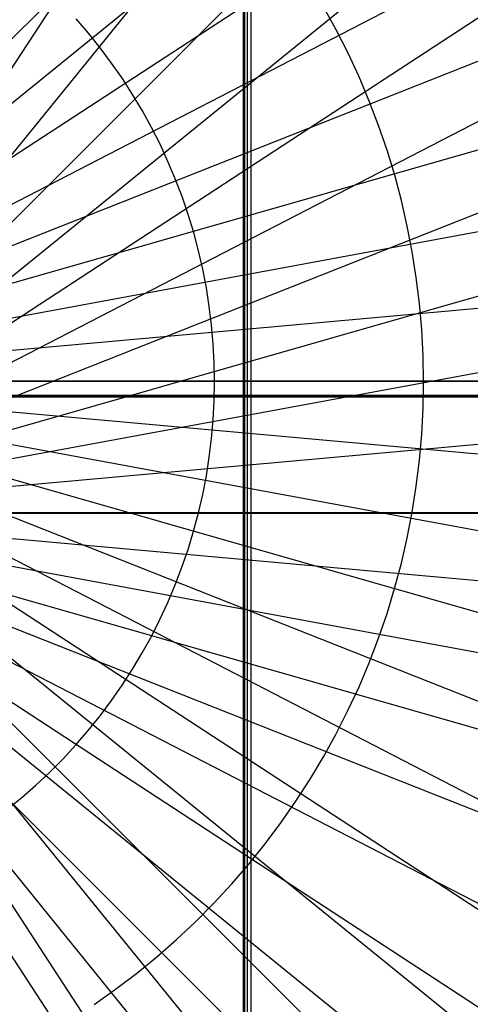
# Model space of a CAD drawing. Header units: millimetres. Extents: x 20498 to 21098, y 1199 to 1799.
# Tile 78 of 110: x 20799.42 to 20801.65, y 1496.21 to 1501.1. Entities that reach past the tile are written whole.
import ezdxf

# ---------------------------------------------------------------- set-up
doc = ezdxf.new("R2010")
doc.units = ezdxf.units.MM
doc.layers.add('Rico Pouf Ferm Living', color=7, linetype='Continuous', true_color=0x000000)

msp = doc.modelspace()

# ---------------------------------------------------------------- linework, layer by layer
at = {"layer": 'Rico Pouf Ferm Living'}
for p, q in [((20800.5632, 1269.5483, 65.2386), (20800.5628, 1728.9002, 65.1911)), ((20800.5262, 1284.0156, 0.0223), (20800.5259, 1714.4454, -0.0223)), ((20800.5323, 1284.0146, 10.8052), (20800.532, 1714.4443, 10.7606)), ((20928.7815, 1630.4024, 55.5152), (20797.9611, 1499.5862, 54.6801)), ((20941.6206, 1616.1613, 55.495), (20797.9893, 1499.5552, 54.68)), ((20800.5452, 1392.8958, 33.6553), (20800.545, 1605.5587, 33.6333)), ((20952.8644, 1600.756, 55.4719), (20798.014, 1499.5217, 54.68)), ((20962.3739, 1584.4557, 55.4464), (20798.035, 1499.4862, 54.6799)), ((20970.0693, 1567.5464, 55.419), (20798.0519, 1499.4494, 54.6799)), ((20975.9303, 1550.3151, 55.3901), (20798.0649, 1499.4118, 54.6798)), ((20979.9921, 1533.0358, 55.3604), (20798.074, 1499.3741, 54.6797)), ((20982.3375, 1515.958, 55.3302), (20798.0793, 1499.3369, 54.6797)), ((20797.9341, 1498.65, 421.033), (20805.2765, 1509.8844, 420.998)), ((20797.9341, 1498.65, 421.033), (20806.3918, 1509.0705, 420.997)), ((20797.9341, 1498.65, 421.033), (20807.4227, 1508.141, 420.9958)), ((20797.9341, 1498.65, 421.033), (20808.3522, 1507.1101, 420.9943)), ((20797.9341, 1498.65, 421.033), (20809.1661, 1505.9949, 420.9926)), ((20797.9341, 1498.65, 421.033), (20809.8545, 1504.8149, 420.9908)), ((20797.9341, 1498.65, 421.033), (20810.4116, 1503.5908, 420.9888)), ((20797.9341, 1498.65, 421.033), (20810.8359, 1502.3434, 420.9867)), ((20800.9857, 1501.0461, 54.6722), (20800.9231, 1501.1599, 54.6724)), ((20797.9341, 1498.65, 421.033), (20811.13, 1501.0925, 420.9845)), ((20799.7561, 1501.0294, 54.6753), (20799.6948, 1501.1005, 54.6754)), ((20799.8149, 1500.9561, 54.6752), (20799.7561, 1501.0294, 54.6753)), ((20801.0444, 1500.9302, 54.672), (20800.9857, 1501.0461, 54.6722)), ((20799.8711, 1500.8809, 54.6751), (20799.8149, 1500.9561, 54.6752)), ((20801.099, 1500.8123, 54.6718), (20801.0444, 1500.9302, 54.672)), ((20799.9247, 1500.8038, 54.675), (20799.8711, 1500.8809, 54.6751)), ((20799.9756, 1500.7248, 54.6748), (20799.9247, 1500.8038, 54.675)), ((20801.1495, 1500.6926, 54.6716), (20801.099, 1500.8123, 54.6718)), ((20800.0238, 1500.6442, 54.6747), (20799.9756, 1500.7248, 54.6748)), ((20801.1958, 1500.5712, 54.6714), (20801.1495, 1500.6926, 54.6716)), ((20800.069, 1500.5619, 54.6746), (20800.0238, 1500.6442, 54.6747)), ((20801.2378, 1500.4483, 54.6712), (20801.1958, 1500.5712, 54.6714)), ((20800.1115, 1500.4781, 54.6745), (20800.069, 1500.5619, 54.6746)), ((20800.1509, 1500.3929, 54.6743), (20800.1115, 1500.4781, 54.6745)), ((20801.2756, 1500.324, 54.671), (20801.2378, 1500.4483, 54.6712)), ((20800.1874, 1500.3063, 54.6742), (20800.1509, 1500.3929, 54.6743)), ((20800.2209, 1500.2185, 54.674), (20800.1874, 1500.3063, 54.6742)), ((20801.309, 1500.1984, 54.6708), (20801.2756, 1500.324, 54.671)), ((20800.2513, 1500.1297, 54.6739), (20800.2209, 1500.2185, 54.674)), ((20801.3381, 1500.0718, 54.6706), (20801.309, 1500.1984, 54.6708)), ((20800.2786, 1500.0398, 54.6737), (20800.2513, 1500.1297, 54.6739)), ((20800.3027, 1499.949, 54.6736), (20800.2786, 1500.0398, 54.6737)), ((20801.3627, 1499.9443, 54.6703), (20801.3381, 1500.0718, 54.6706)), ((20800.3237, 1499.8575, 54.6734), (20800.3027, 1499.949, 54.6736)), ((20801.3829, 1499.8159, 54.6701), (20801.3627, 1499.9443, 54.6703)), ((20797.9341, 1498.65, 421.033), (20811.2998, 1499.8562, 420.9824)), ((20800.3415, 1499.7653, 54.6733), (20800.3237, 1499.8575, 54.6734)), ((20801.3986, 1499.687, 54.6699), (20801.3829, 1499.8159, 54.6701)), ((20800.3561, 1499.6725, 54.6731), (20800.3415, 1499.7653, 54.6733)), ((20800.3675, 1499.5793, 54.6729), (20800.3561, 1499.6725, 54.6731)), ((20801.4099, 1499.5575, 54.6697), (20801.3986, 1499.687, 54.6699)), ((20800.3756, 1499.4857, 54.6728), (20800.3675, 1499.5793, 54.6729)), ((20801.4166, 1499.4278, 54.6694), (20801.4099, 1499.5575, 54.6697)), ((20800.3805, 1499.3919, 54.6726), (20800.3756, 1499.4857, 54.6728)), ((20801.4188, 1499.2979, 54.6692), (20801.4166, 1499.4278, 54.6694)), ((20800.3821, 1499.298, 54.6724), (20800.3805, 1499.3919, 54.6726)), ((20983.1311, 1499.3016, 53.3005), (20797.675, 1499.3015, 52.6808)), ((20983.0875, 1499.2981, 55.3), (20798.0811, 1499.3005, 54.6796)), ((20982.3376, 1482.6382, 55.2692), (20798.0797, 1499.2641, 54.6796)), ((20800.3805, 1499.2041, 54.6722), (20800.3821, 1499.298, 54.6724)), ((20801.4166, 1499.168, 54.6689), (20801.4188, 1499.2979, 54.6692)), ((20569.6748, 1499.2244, 65.0743), (21031.4511, 1499.224, 65.3555)), ((21016.8768, 1499.2303, 0.1317), (20584.1753, 1499.2307, -0.1317)), ((20584.1814, 1499.2296, 10.6512), (21016.8829, 1499.2293, 10.9146)), ((20907.4378, 1499.2272, 33.7094), (20693.6524, 1499.2273, 33.5793)), ((20979.9923, 1465.5604, 55.2368), (20798.0747, 1499.2268, 54.6795)), ((20800.3756, 1499.1103, 54.6721), (20800.3805, 1499.2041, 54.6722)), ((20975.9307, 1448.2811, 55.2033), (20798.066, 1499.189, 54.6794)), ((20801.4098, 1499.0383, 54.6687), (20801.4166, 1499.168, 54.6689)), ((20962.3745, 1414.1404, 55.1346), (20798.0368, 1499.1143, 54.6793)), ((20970.0698, 1431.0497, 55.1691), (20798.0534, 1499.1513, 54.6793)), ((20800.3674, 1499.0167, 54.6719), (20800.3756, 1499.1103, 54.6721)), ((20952.8651, 1397.84, 55.1005), (20798.0162, 1499.0786, 54.6792)), ((20928.7824, 1368.1935, 55.0352), (20797.964, 1499.0136, 54.679)), ((20941.6214, 1382.4346, 55.0671), (20797.9918, 1499.0449, 54.6791)), ((20800.356, 1498.9235, 54.6717), (20800.3674, 1499.0167, 54.6719)), ((20801.3985, 1498.9089, 54.6685), (20801.4098, 1499.0383, 54.6687)), ((20899.1358, 1344.1108, 54.9775), (20797.8995, 1498.9607, 54.6789)), ((20914.5413, 1355.3545, 55.0052), (20797.933, 1498.9854, 54.679)), ((20800.3414, 1498.8307, 54.6715), (20800.356, 1498.9235, 54.6717)), ((20801.3827, 1498.7799, 54.6682), (20801.3985, 1498.9089, 54.6685)), ((20800.3235, 1498.7385, 54.6714), (20800.3414, 1498.8307, 54.6715)), ((20801.3625, 1498.6516, 54.668), (20801.3827, 1498.7799, 54.6682)), ((20800.3025, 1498.6469, 54.6712), (20800.3235, 1498.7385, 54.6714)), ((20797.9332, 1498.6464, 423.0331), (20811.3729, 1498.6466, 422.9802)), ((20797.9332, 1498.6464, 423.0331), (20803.9651, 1498.6464, 423.0524)), ((20803.9651, 1498.6464, 423.0524), (20797.9332, 1498.6464, 423.0331)), ((20797.9341, 1498.65, 421.033), (20811.3541, 1498.6502, 420.9802)), ((20797.9341, 1498.65, 421.033), (20805.2767, 1487.4158, 420.9568)), ((20797.9341, 1498.65, 421.033), (20806.3919, 1488.2298, 420.9588)), ((20797.9341, 1498.65, 421.033), (20807.4228, 1489.1592, 420.961)), ((20797.9341, 1498.65, 421.033), (20808.3523, 1490.1902, 420.9633)), ((20797.9341, 1498.65, 421.033), (20809.1662, 1491.3054, 420.9657)), ((20797.9341, 1498.65, 421.033), (20809.8546, 1492.4854, 420.9682)), ((20797.9341, 1498.65, 421.033), (20810.4117, 1493.7095, 420.9707)), ((20797.9341, 1498.65, 421.033), (20810.836, 1494.9569, 420.9732)), ((20797.9341, 1498.65, 421.033), (20811.13, 1496.2078, 420.9756)), ((20797.9341, 1498.65, 421.033), (20811.2998, 1497.4441, 420.9779)), ((20800.2783, 1498.5562, 54.671), (20800.3025, 1498.6469, 54.6712)), ((20801.3378, 1498.524, 54.6677), (20801.3625, 1498.6516, 54.668)), ((20800.251, 1498.4663, 54.6708), (20800.2783, 1498.5562, 54.671)), ((20801.3088, 1498.3974, 54.6675), (20801.3378, 1498.524, 54.6677)), ((20800.2205, 1498.3775, 54.6707), (20800.251, 1498.4663, 54.6708)), ((20800.187, 1498.2897, 54.6705), (20800.2205, 1498.3775, 54.6707)), ((20801.2753, 1498.2719, 54.6672), (20801.3088, 1498.3974, 54.6675)), ((20800.1505, 1498.2032, 54.6703), (20800.187, 1498.2897, 54.6705)), ((20801.2375, 1498.1476, 54.667), (20801.2753, 1498.2719, 54.6672)), ((20800.111, 1498.118, 54.6701), (20800.1505, 1498.2032, 54.6703)), ((20801.1954, 1498.0247, 54.6667), (20801.2375, 1498.1476, 54.667)), ((20800.0686, 1498.0342, 54.67), (20800.111, 1498.118, 54.6701)), ((20800.0233, 1497.9519, 54.6698), (20800.0686, 1498.0342, 54.67)), ((20801.1491, 1497.9033, 54.6665), (20801.1954, 1498.0247, 54.6667)), ((20799.9751, 1497.8713, 54.6696), (20800.0233, 1497.9519, 54.6698)), ((20801.0986, 1497.7836, 54.6663), (20801.1491, 1497.9033, 54.6665)), ((20799.9242, 1497.7923, 54.6695), (20799.9751, 1497.8713, 54.6696)), ((20799.8706, 1497.7152, 54.6693), (20799.9242, 1497.7923, 54.6695)), ((20801.0439, 1497.6658, 54.666), (20801.0986, 1497.7836, 54.6663)), ((20799.8143, 1497.64, 54.6691), (20799.8706, 1497.7152, 54.6693)), ((20799.7554, 1497.5668, 54.669), (20799.8143, 1497.64, 54.6691)), ((20800.9852, 1497.5499, 54.6658), (20801.0439, 1497.6658, 54.666)), ((20799.6941, 1497.4957, 54.6688), (20799.7554, 1497.5668, 54.669)), ((20800.9226, 1497.4361, 54.6655), (20800.9852, 1497.5499, 54.6658)), ((20799.6303, 1497.4267, 54.6686), (20799.6941, 1497.4957, 54.6688)), ((20799.5642, 1497.3601, 54.6685), (20799.6303, 1497.4267, 54.6686)), ((20800.856, 1497.3246, 54.6653), (20800.9226, 1497.4361, 54.6655)), ((20799.4958, 1497.2957, 54.6683), (20799.5642, 1497.3601, 54.6685)), ((20799.4252, 1497.2338, 54.6682), (20799.4958, 1497.2957, 54.6683)), ((20800.7855, 1497.2154, 54.6651), (20800.856, 1497.3246, 54.6653)), ((20799.3524, 1497.1743, 54.6681), (20799.4252, 1497.2338, 54.6682)), ((20800.7114, 1497.1087, 54.6649), (20800.7855, 1497.2154, 54.6651)), ((20800.6335, 1497.0047, 54.6646), (20800.7114, 1497.1087, 54.6649)), ((20800.5522, 1496.9035, 54.6644), (20800.6335, 1497.0047, 54.6646)), ((20800.4673, 1496.8051, 54.6642), (20800.5522, 1496.9035, 54.6644)), ((20800.3791, 1496.7097, 54.664), (20800.4673, 1496.8051, 54.6642)), ((20800.2876, 1496.6175, 54.6638), (20800.3791, 1496.7097, 54.664)), ((20800.193, 1496.5285, 54.6636), (20800.2876, 1496.6175, 54.6638)), ((20800.0953, 1496.4428, 54.6634), (20800.193, 1496.5285, 54.6636)), ((20799.9948, 1496.3605, 54.6632), (20800.0953, 1496.4428, 54.6634)), ((20799.8914, 1496.2818, 54.663), (20799.9948, 1496.3605, 54.6632)), ((20799.7854, 1496.2068, 54.6628), (20799.8914, 1496.2818, 54.663))]:
    msp.add_line(p, q, dxfattribs=at)

doc.saveas('drawing.dxf')
